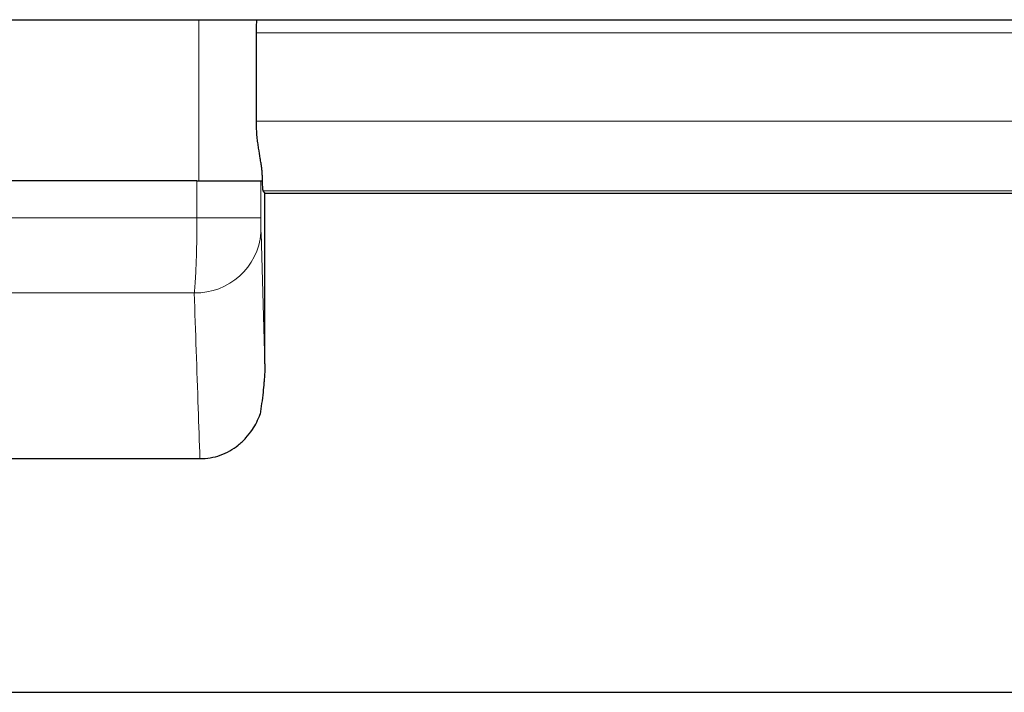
# Model space of a CAD drawing. Header units: millimetres. Extents: x 8 to 735, y 12 to 450.
# Tile 63 of 71: x 655.94 to 661.6, y 346.17 to 350.04. Entities that reach past the tile are written whole.
import ezdxf

# ---------------------------------------------------------------- set-up
doc = ezdxf.new("R2010")
doc.units = ezdxf.units.MM

msp = doc.modelspace()

# ---------------------------------------------------------------- linework, layer by layer
at = {"color": 7, "linetype": 'Continuous', "lineweight": 30}
for p, q in [((642.2766, 350.0364), (669.8405, 350.0364)), ((657.303, 349.4521), (657.303, 349.96)), ((656.9617, 349.1094), (655.1555, 349.1094)), ((656.9617, 349.1094), (657.3288, 349.1094)), ((657.3288, 349.1094), (657.3376, 349.1094)), ((657.3526, 349.0415), (657.3418, 349.0522)), ((657.3526, 348.0573), (657.3526, 349.0415)), ((657.3526, 349.0381), (665.07, 349.0381)), ((655.1382, 347.5125), (656.9789, 347.5125)), ((646.9586, 346.1691), (665.1586, 346.1691))]:
    msp.add_line(p, q, dxfattribs=at)
at = {"color": 252, "linetype": 'Continuous', "lineweight": 0}
for p, q in [((656.9724, 349.1094), (656.9724, 350.0364)), ((666.2831, 349.96), (657.303, 349.96)), ((657.303, 349.4521), (666.2831, 349.4521)), ((656.9617, 348.8981), (656.9617, 349.1094)), ((657.3288, 349.1094), (657.3288, 348.8981)), ((657.3376, 349.1395), (657.3376, 349.1094)), ((665.8821, 349.0522), (657.3418, 349.0522)), ((655.1555, 348.8981), (656.9617, 348.8981)), ((656.9617, 348.8981), (657.3288, 348.8981)), ((657.3297, 348.8115), (657.3526, 348.0573)), ((656.9462, 348.4651), (655.1709, 348.4651))]:
    msp.add_line(p, q, dxfattribs=at)
msp.add_arc((656.9539, 348.8421), 0.377, 268.8423, 355.3511, dxfattribs=at)
at = {"color": 7, "linetype": 'Continuous', "lineweight": 30}
for points, knots in [([(657.303, 349.96), (657.3033, 349.9809), (657.3037, 350.0067), (657.306, 350.0317), (657.3065, 350.0364)], [0, 0, 0, 0, 0.8098981, 1, 1, 1, 1]), ([(657.3376, 349.1395), (657.3372, 349.1466), (657.3366, 349.1608), (657.3338, 349.1849), (657.33, 349.2108), (657.324, 349.2474), (657.3173, 349.287), (657.3113, 349.3289), (657.3071, 349.3652), (657.3037, 349.4064), (657.3032, 349.4368), (657.303, 349.4521)], [0, 0, 0, 0, 0.091894, 0.184529, 0.279304, 0.374761, 0.559286, 0.653911, 0.749286, 0.873599, 1, 1, 1, 1]), ([(657.3418, 349.0522), (657.3416, 349.0527), (657.341, 349.0542), (657.3402, 349.0633), (657.3395, 349.0774), (657.3388, 349.0925), (657.3382, 349.1124), (657.3378, 349.1304), (657.3376, 349.1395)], [0, 0, 0, 0, 0.136269, 0.392642, 0.524199, 0.656732, 0.827282, 1, 1, 1, 1]), ([(657.3526, 348.0573), (657.3525, 348.0491), (657.3523, 348.0324), (657.351, 348.006), (657.3492, 347.9783), (657.3459, 347.94), (657.3408, 347.8897), (657.3335, 347.829), (657.3279, 347.7879), (657.325, 347.7674)], [0, 0, 0, 0, 0.068916, 0.140741, 0.2336, 0.326585, 0.516863, 0.757975, 1, 1, 1, 1]), ([(656.9789, 347.5125), (656.9988, 347.5134), (657.0385, 347.5154), (657.0963, 347.531), (657.1507, 347.5557), (657.2005, 347.5892), (657.2443, 347.6307), (657.2791, 347.6757), (657.3062, 347.7216), (657.3188, 347.7521), (657.325, 347.7674)], [0, 0, 0, 0, 0.1302022, 0.2603953, 0.39052, 0.5206782, 0.6525132, 0.7844042, 0.8921908, 1, 1, 1, 1])]:
    msp.add_open_spline(points, degree=3, knots=knots, dxfattribs=at)
at = {"color": 252, "linetype": 'Continuous', "lineweight": 0}
for points, knots in [([(656.9462, 348.4651), (656.9466, 348.4684), (656.9479, 348.4813), (656.9502, 348.507), (656.9527, 348.5444), (656.955, 348.5862), (656.957, 348.632), (656.9587, 348.6811), (656.96, 348.7329), (656.961, 348.7868), (656.9616, 348.8421), (656.9616, 348.8794), (656.9617, 348.8981)], [0, 0, 0, 0, 0.037795, 0.144605, 0.251751, 0.35856, 0.465297, 0.572371, 0.679108, 0.78596, 0.893149, 1, 1, 1, 1]), ([(657.3288, 348.8981), (657.3288, 348.8869), (657.3288, 348.8645), (657.3291, 348.8347), (657.3295, 348.8185), (657.3296, 348.8122), (657.3297, 348.8115)], [0, 0, 0, 0, 0.320437, 0.640849, 0.961973, 1, 1, 1, 1]), ([(656.9789, 347.5125), (656.9755, 347.609), (656.9645, 347.9264), (656.9537, 348.2441), (656.9462, 348.4651)], [0, 0, 0, 0, 0.304371, 1, 1, 1, 1])]:
    msp.add_open_spline(points, degree=3, knots=knots, dxfattribs=at)

doc.saveas('drawing.dxf')
